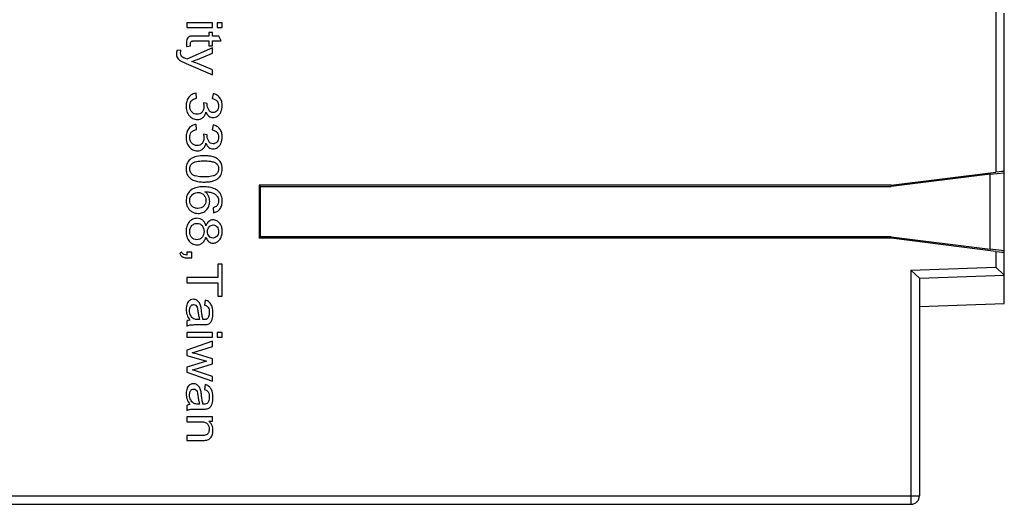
# Model space of a CAD drawing. Header units: millimetres. Extents: x 0 to 420, y 0 to 297.
# Tile 25 of 34: x 232 to 267, y 109 to 126. Entities that reach past the tile are written whole.
import ezdxf

# ---------------------------------------------------------------- set-up
doc = ezdxf.new("R2010")
doc.units = ezdxf.units.MM
doc.header["$LTSCALE"] = 23.1
doc.layers.get('0').update_dxf_attribs({"linetype": 'CONTINUOUS'})
doc.layers.add('000', color=7, linetype='CONTINUOUS')

msp = doc.modelspace()

# ---------------------------------------------------------------- linework, layer by layer
at = {"color": 7, "linetype": 'Continuous'}
for p, q in [((266.943, 126.855), (266.943, 120.941)), ((267.243, 116.296), (267.243, 126.565)), ((263.241, 120.478), (266.943, 120.941)), ((266.743, 120.869), (263.243, 120.431)), ((266.743, 120.869), (267.243, 120.918)), ((266.743, 118.214), (266.743, 120.869)), ((263.241, 120.478), (240.896, 120.478)), ((240.943, 120.431), (240.896, 120.478)), ((240.896, 120.478), (240.896, 118.604)), ((263.241, 120.478), (263.243, 120.431)), ((240.943, 120.431), (263.243, 120.431)), ((240.943, 118.651), (240.943, 120.431)), ((240.943, 118.651), (240.896, 118.604)), ((263.241, 118.604), (240.896, 118.604)), ((263.243, 118.651), (240.943, 118.651)), ((263.243, 118.651), (263.241, 118.604)), ((266.943, 118.141), (263.241, 118.604)), ((263.243, 118.651), (266.743, 118.214)), ((267.243, 118.164), (266.743, 118.214)), ((266.943, 118.141), (266.943, 117.586)), ((263.943, 117.481), (266.943, 117.586)), ((263.943, 117.481), (263.943, 109.191)), ((264.243, 117.191), (263.943, 117.481)), ((267.243, 117.296), (266.943, 117.586)), ((264.243, 117.191), (267.243, 117.296)), ((264.243, 117.191), (264.243, 109.491)), ((264.243, 116.191), (267.243, 116.296)), ((206.343, 109.491), (264.243, 109.491)), ((206.643, 109.191), (263.943, 109.191))]:
    msp.add_line(p, q, dxfattribs=at)
msp.add_arc((263.943, 109.491), 0.3, 270, 360, dxfattribs=at)
for centre, major_axis, start_param, end_param in [((266.943, 120.933), (0.3, 0.038), -0.00325, 1.567546), ((266.943, 118.149), (0.3, -0.038), -1.567546, 0.00325)]:
    msp.add_ellipse(centre, major_axis=major_axis, ratio=0.025983, start_param=start_param, end_param=end_param, dxfattribs=at)
at = {"layer": '000', "color": 7, "linetype": 'Continuous'}
for p, q in [((239.239, 126.232), (238.333, 126.232)), ((238.333, 126.232), (238.333, 126.057)), ((238.333, 126.057), (239.239, 126.057)), ((239.239, 126.057), (239.239, 126.232)), ((239.583, 126.232), (239.407, 126.232)), ((239.407, 126.232), (239.407, 126.057)), ((239.407, 126.057), (239.583, 126.057)), ((239.583, 126.057), (239.583, 126.232)), ((239.12, 125.759), (238.599, 125.759)), ((239.239, 125.887), (239.12, 125.887)), ((239.12, 125.887), (239.12, 125.759)), ((239.239, 125.759), (239.239, 125.887)), ((239.463, 125.759), (239.239, 125.759)), ((239.555, 125.585), (239.463, 125.759)), ((238.335, 125.384), (238.471, 125.409)), ((238.59, 125.585), (239.12, 125.585)), ((239.12, 125.585), (239.12, 125.409)), ((239.12, 125.409), (239.239, 125.409)), ((239.239, 125.585), (239.555, 125.585)), ((239.239, 125.409), (239.239, 125.585)), ((238.129, 125.265), (237.985, 125.246)), ((239.239, 125.337), (238.332, 124.945)), ((238.715, 124.934), (239.239, 125.148)), ((239.239, 125.148), (239.239, 125.337)), ((238.318, 124.784), (239.239, 124.391)), ((239.239, 124.566), (238.711, 124.787)), ((239.239, 124.391), (239.239, 124.566)), ((238.684, 123.562), (238.663, 123.737)), ((239.265, 123.72), (239.237, 123.545)), ((239.06, 123.373), (238.925, 123.392)), ((238.684, 122.455), (238.663, 122.63)), ((239.265, 122.612), (239.237, 122.437)), ((239.06, 122.265), (238.925, 122.285)), ((239.265, 119.683), (239.277, 119.509)), ((238.152, 118.12), (238.086, 118.071)), ((238.508, 118.108), (238.333, 118.108)), ((238.333, 118.108), (238.333, 118.009)), ((238.508, 117.909), (238.508, 118.108)), ((238.333, 117.909), (238.508, 117.909)), ((239.583, 117.685), (239.436, 117.685)), ((239.436, 117.685), (239.436, 117.216)), ((239.583, 116.556), (239.583, 117.685)), ((239.436, 117.216), (238.333, 117.216)), ((238.333, 117.216), (238.333, 117.027)), ((238.333, 117.027), (239.436, 117.027)), ((239.436, 117.027), (239.436, 116.556)), ((238.981, 116.414), (238.96, 116.243)), ((239.436, 116.556), (239.583, 116.556)), ((238.333, 115.676), (238.333, 115.493)), ((238.788, 115.726), (238.732, 115.726)), ((238.948, 115.725), (238.908, 115.726)), ((239.239, 115.276), (238.333, 115.276)), ((238.333, 115.276), (238.333, 115.102)), ((238.713, 115.549), (238.918, 115.549)), ((239.239, 115.102), (239.239, 115.276)), ((239.583, 115.276), (239.407, 115.276)), ((239.407, 115.276), (239.407, 115.102)), ((239.583, 115.102), (239.583, 115.276)), ((238.333, 115.102), (239.239, 115.102)), ((239.239, 114.961), (238.333, 114.645)), ((239.239, 114.78), (239.239, 114.961)), ((239.407, 115.102), (239.583, 115.102)), ((238.333, 114.645), (238.333, 114.462)), ((238.522, 114.554), (239.239, 114.78)), ((238.333, 114.462), (239.03, 114.253)), ((238.876, 114.213), (238.333, 114.049)), ((239.239, 114.337), (238.709, 114.501)), ((239.03, 114.253), (238.876, 114.213)), ((239.239, 114.157), (239.239, 114.337)), ((238.333, 114.049), (238.333, 113.867)), ((238.333, 113.867), (239.239, 113.544)), ((238.541, 113.951), (238.714, 114.002)), ((239.239, 113.714), (238.541, 113.951)), ((238.714, 114.002), (239.239, 114.157)), ((239.239, 113.544), (239.239, 113.714)), ((238.981, 113.427), (238.96, 113.256)), ((238.333, 112.689), (238.333, 112.506)), ((238.713, 112.562), (238.918, 112.562)), ((238.788, 112.739), (238.732, 112.739)), ((238.948, 112.738), (238.908, 112.739)), ((239.239, 112.29), (238.333, 112.29)), ((238.333, 112.29), (238.333, 112.115)), ((238.333, 112.115), (238.828, 112.115)), ((239.11, 112.133), (239.239, 112.133)), ((239.239, 112.133), (239.239, 112.29)), ((238.884, 111.627), (238.333, 111.627)), ((238.333, 111.627), (238.333, 111.452)), ((238.333, 111.452), (238.89, 111.452))]:
    msp.add_line(p, q, dxfattribs=at)
for centre, radius, start, end in [((237.804, 127.154), 2.4, 286.9791, 292.2972), ((238.033, 123.173), 1.75, 67.2022, 74.3609)]:
    msp.add_arc(centre, radius, start, end, dxfattribs=at)
for points, knots in [([(238.417, 125.738), (238.409, 125.734), (238.38, 125.716), (238.359, 125.687), (238.348, 125.664)], [0, 0, 0, 0, 0.25142, 1, 1, 1, 1]), ([(238.599, 125.759), (238.568, 125.759), (238.522, 125.758), (238.461, 125.751), (238.431, 125.745), (238.417, 125.738)], [0, 0, 0, 0, 0.500195, 0.750199, 1, 1, 1, 1]), ([(238.348, 125.664), (238.342, 125.652), (238.325, 125.605), (238.322, 125.554), (238.322, 125.516)], [0, 0, 0, 0, 0.250439, 1, 1, 1, 1]), ([(238.506, 125.576), (238.512, 125.579), (238.526, 125.582), (238.554, 125.585), (238.576, 125.585), (238.59, 125.585)], [0, 0, 0, 0, 0.249794, 0.499757, 1, 1, 1, 1]), ([(238.294, 124.961), (238.275, 124.969), (238.246, 124.981), (238.208, 124.999), (238.189, 125.009), (238.18, 125.015)], [0, 0, 0, 0, 0.500087, 0.750066, 1, 1, 1, 1]), ([(238.113, 124.882), (238.145, 124.862), (238.214, 124.829), (238.283, 124.799), (238.318, 124.784)], [0, 0, 0, 0, 0.499895, 1, 1, 1, 1]), ([(238.663, 123.737), (238.614, 123.732), (238.516, 123.703), (238.44, 123.635), (238.409, 123.596)], [0, 0, 0, 0, 0.500036, 1, 1, 1, 1]), ([(239.503, 123.574), (239.475, 123.612), (239.402, 123.678), (239.311, 123.71), (239.265, 123.72)], [0, 0, 0, 0, 0.499572, 1, 1, 1, 1]), ([(238.409, 123.596), (238.375, 123.553), (238.324, 123.451), (238.311, 123.34), (238.311, 123.284)], [0, 0, 0, 0, 0.499428, 1, 1, 1, 1]), ([(238.311, 123.284), (238.311, 123.223), (238.326, 123.099), (238.386, 122.987), (238.425, 122.94)], [0, 0, 0, 0, 0.500562, 1, 1, 1, 1]), ([(238.438, 123.283), (238.438, 123.315), (238.446, 123.378), (238.476, 123.435), (238.495, 123.46)], [0, 0, 0, 0, 0.500414, 1, 1, 1, 1]), ([(238.513, 123.075), (238.488, 123.103), (238.449, 123.17), (238.438, 123.246), (238.438, 123.283)], [0, 0, 0, 0, 0.499651, 1, 1, 1, 1]), ([(238.495, 123.46), (238.507, 123.474), (238.56, 123.525), (238.631, 123.55), (238.684, 123.562)], [0, 0, 0, 0, 0.251172, 1, 1, 1, 1]), ([(238.942, 123.269), (238.942, 123.233), (238.933, 123.16), (238.897, 123.095), (238.873, 123.068)], [0, 0, 0, 0, 0.500567, 1, 1, 1, 1]), ([(239.11, 123.143), (239.092, 123.174), (239.066, 123.239), (239.058, 123.309), (239.058, 123.344)], [0, 0, 0, 0, 0.499871, 1, 1, 1, 1]), ([(239.237, 123.545), (239.269, 123.539), (239.332, 123.522), (239.386, 123.482), (239.406, 123.457)], [0, 0, 0, 0, 0.500917, 1, 1, 1, 1]), ([(239.406, 123.457), (239.426, 123.434), (239.455, 123.379), (239.462, 123.317), (239.462, 123.287)], [0, 0, 0, 0, 0.499452, 1, 1, 1, 1]), ([(239.462, 123.287), (239.462, 123.257), (239.455, 123.197), (239.426, 123.142), (239.407, 123.119)], [0, 0, 0, 0, 0.500652, 1, 1, 1, 1]), ([(239.589, 123.291), (239.589, 123.341), (239.577, 123.441), (239.533, 123.534), (239.503, 123.574)], [0, 0, 0, 0, 0.500474, 1, 1, 1, 1]), ([(238.425, 122.94), (238.459, 122.9), (238.542, 122.828), (238.65, 122.804), (238.703, 122.804)], [0, 0, 0, 0, 0.500484, 1, 1, 1, 1]), ([(238.699, 122.99), (238.664, 122.99), (238.593, 123.004), (238.536, 123.049), (238.513, 123.075)], [0, 0, 0, 0, 0.499846, 1, 1, 1, 1]), ([(238.873, 123.068), (238.852, 123.044), (238.798, 123.002), (238.732, 122.99), (238.699, 122.99)], [0, 0, 0, 0, 0.499992, 1, 1, 1, 1]), ([(238.904, 122.874), (238.932, 122.899), (238.979, 122.96), (239.003, 123.033), (239.01, 123.07)], [0, 0, 0, 0, 0.499439, 1, 1, 1, 1]), ([(239.01, 123.07), (239.027, 123.028), (239.059, 122.973), (239.104, 122.933), (239.116, 122.923)], [0, 0, 0, 0, 0.749046, 1, 1, 1, 1]), ([(239.267, 123.054), (239.236, 123.054), (239.17, 123.066), (239.125, 123.116), (239.11, 123.143)], [0, 0, 0, 0, 0.500318, 1, 1, 1, 1]), ([(239.116, 122.923), (239.137, 122.908), (239.184, 122.882), (239.237, 122.874), (239.264, 122.874)], [0, 0, 0, 0, 0.500069, 1, 1, 1, 1]), ([(239.264, 122.874), (239.292, 122.874), (239.35, 122.883), (239.401, 122.91), (239.425, 122.927)], [0, 0, 0, 0, 0.499757, 1, 1, 1, 1]), ([(239.407, 123.119), (239.389, 123.099), (239.347, 123.064), (239.293, 123.054), (239.267, 123.054)], [0, 0, 0, 0, 0.500215, 1, 1, 1, 1]), ([(239.425, 122.927), (239.451, 122.945), (239.499, 122.99), (239.531, 123.047), (239.544, 123.076)], [0, 0, 0, 0, 0.49972, 1, 1, 1, 1]), ([(238.663, 122.63), (238.614, 122.624), (238.516, 122.596), (238.44, 122.528), (238.409, 122.489)], [0, 0, 0, 0, 0.500036, 1, 1, 1, 1]), ([(238.703, 122.804), (238.739, 122.804), (238.812, 122.813), (238.877, 122.85), (238.904, 122.874)], [0, 0, 0, 0, 0.500462, 1, 1, 1, 1]), ([(239.503, 122.467), (239.475, 122.505), (239.402, 122.57), (239.311, 122.603), (239.265, 122.612)], [0, 0, 0, 0, 0.499572, 1, 1, 1, 1]), ([(238.409, 122.489), (238.375, 122.446), (238.324, 122.344), (238.311, 122.232), (238.311, 122.177)], [0, 0, 0, 0, 0.499428, 1, 1, 1, 1]), ([(238.438, 122.176), (238.438, 122.207), (238.446, 122.271), (238.476, 122.328), (238.495, 122.353)], [0, 0, 0, 0, 0.500414, 1, 1, 1, 1]), ([(238.495, 122.353), (238.507, 122.367), (238.56, 122.418), (238.631, 122.443), (238.684, 122.455)], [0, 0, 0, 0, 0.251172, 1, 1, 1, 1]), ([(239.11, 122.036), (239.092, 122.066), (239.066, 122.132), (239.058, 122.202), (239.058, 122.237)], [0, 0, 0, 0, 0.499871, 1, 1, 1, 1]), ([(239.237, 122.437), (239.269, 122.432), (239.332, 122.415), (239.386, 122.375), (239.406, 122.35)], [0, 0, 0, 0, 0.500917, 1, 1, 1, 1]), ([(239.406, 122.35), (239.426, 122.327), (239.455, 122.272), (239.462, 122.21), (239.462, 122.18)], [0, 0, 0, 0, 0.499452, 1, 1, 1, 1]), ([(239.589, 122.184), (239.589, 122.234), (239.577, 122.334), (239.533, 122.427), (239.503, 122.467)], [0, 0, 0, 0, 0.500474, 1, 1, 1, 1]), ([(238.311, 122.177), (238.311, 122.116), (238.326, 121.992), (238.386, 121.88), (238.425, 121.833)], [0, 0, 0, 0, 0.500562, 1, 1, 1, 1]), ([(238.513, 121.968), (238.488, 121.996), (238.449, 122.062), (238.438, 122.138), (238.438, 122.176)], [0, 0, 0, 0, 0.49965, 1, 1, 1, 1]), ([(238.699, 121.882), (238.664, 121.882), (238.593, 121.896), (238.536, 121.942), (238.513, 121.968)], [0, 0, 0, 0, 0.499846, 1, 1, 1, 1]), ([(238.873, 121.961), (238.852, 121.937), (238.798, 121.895), (238.732, 121.882), (238.699, 121.882)], [0, 0, 0, 0, 0.499992, 1, 1, 1, 1]), ([(238.942, 122.161), (238.942, 122.125), (238.933, 122.053), (238.897, 121.988), (238.873, 121.961)], [0, 0, 0, 0, 0.500567, 1, 1, 1, 1]), ([(238.904, 121.767), (238.932, 121.792), (238.979, 121.853), (239.003, 121.926), (239.01, 121.963)], [0, 0, 0, 0, 0.499439, 1, 1, 1, 1]), ([(239.01, 121.963), (239.027, 121.921), (239.059, 121.866), (239.104, 121.825), (239.116, 121.816)], [0, 0, 0, 0, 0.749046, 1, 1, 1, 1]), ([(239.267, 121.947), (239.236, 121.947), (239.17, 121.959), (239.125, 122.009), (239.11, 122.036)], [0, 0, 0, 0, 0.500319, 1, 1, 1, 1]), ([(239.407, 122.012), (239.389, 121.992), (239.347, 121.957), (239.293, 121.947), (239.267, 121.947)], [0, 0, 0, 0, 0.500214, 1, 1, 1, 1]), ([(239.462, 122.18), (239.462, 122.15), (239.455, 122.089), (239.426, 122.035), (239.407, 122.012)], [0, 0, 0, 0, 0.500652, 1, 1, 1, 1]), ([(239.425, 121.819), (239.451, 121.838), (239.499, 121.883), (239.531, 121.94), (239.544, 121.969)], [0, 0, 0, 0, 0.49972, 1, 1, 1, 1]), ([(238.425, 121.833), (238.459, 121.792), (238.542, 121.721), (238.65, 121.697), (238.703, 121.697)], [0, 0, 0, 0, 0.500484, 1, 1, 1, 1]), ([(238.95, 121.524), (238.86, 121.524), (238.682, 121.512), (238.508, 121.443), (238.441, 121.383)], [0, 0, 0, 0, 0.501885, 1, 1, 1, 1]), ([(238.703, 121.697), (238.739, 121.697), (238.812, 121.706), (238.877, 121.743), (238.904, 121.767)], [0, 0, 0, 0, 0.500462, 1, 1, 1, 1]), ([(239.306, 121.472), (239.25, 121.494), (239.131, 121.518), (239.01, 121.524), (238.95, 121.524)], [0, 0, 0, 0, 0.499614, 1, 1, 1, 1]), ([(239.116, 121.816), (239.137, 121.801), (239.184, 121.775), (239.237, 121.767), (239.264, 121.767)], [0, 0, 0, 0, 0.500069, 1, 1, 1, 1]), ([(239.264, 121.767), (239.292, 121.767), (239.35, 121.776), (239.401, 121.803), (239.425, 121.819)], [0, 0, 0, 0, 0.499757, 1, 1, 1, 1]), ([(238.441, 121.383), (238.419, 121.363), (238.379, 121.318), (238.324, 121.21), (238.312, 121.119), (238.312, 121.059)], [0, 0, 0, 0, 0.250459, 0.500905, 1, 1, 1, 1]), ([(238.438, 121.059), (238.438, 121.098), (238.455, 121.178), (238.509, 121.238), (238.54, 121.262)], [0, 0, 0, 0, 0.499598, 1, 1, 1, 1]), ([(238.54, 121.262), (238.567, 121.284), (238.634, 121.313), (238.773, 121.34), (238.879, 121.344), (238.95, 121.344)], [0, 0, 0, 0, 0.249641, 0.499756, 1, 1, 1, 1]), ([(238.95, 121.344), (239.023, 121.344), (239.133, 121.339), (239.276, 121.307), (239.343, 121.276), (239.372, 121.253)], [0, 0, 0, 0, 0.500124, 0.750251, 1, 1, 1, 1]), ([(239.515, 121.317), (239.489, 121.353), (239.426, 121.416), (239.347, 121.456), (239.306, 121.472)], [0, 0, 0, 0, 0.499684, 1, 1, 1, 1]), ([(239.372, 121.253), (239.4, 121.231), (239.449, 121.172), (239.462, 121.097), (239.462, 121.061)], [0, 0, 0, 0, 0.49962, 1, 1, 1, 1]), ([(239.589, 121.059), (239.589, 121.104), (239.579, 121.196), (239.541, 121.281), (239.515, 121.317)], [0, 0, 0, 0, 0.500595, 1, 1, 1, 1]), ([(238.312, 121.059), (238.312, 121.014), (238.321, 120.922), (238.359, 120.837), (238.385, 120.801)], [0, 0, 0, 0, 0.500651, 1, 1, 1, 1]), ([(238.541, 120.857), (238.51, 120.881), (238.456, 120.941), (238.438, 121.02), (238.438, 121.059)], [0, 0, 0, 0, 0.500533, 1, 1, 1, 1]), ([(238.95, 120.774), (238.879, 120.774), (238.773, 120.779), (238.635, 120.806), (238.568, 120.835), (238.541, 120.857)], [0, 0, 0, 0, 0.50023, 0.750343, 1, 1, 1, 1]), ([(239.36, 120.857), (239.332, 120.835), (239.266, 120.806), (239.127, 120.779), (239.021, 120.774), (238.95, 120.774)], [0, 0, 0, 0, 0.249649, 0.499762, 1, 1, 1, 1]), ([(239.462, 121.061), (239.462, 121.022), (239.444, 120.942), (239.39, 120.882), (239.36, 120.857)], [0, 0, 0, 0, 0.499597, 1, 1, 1, 1]), ([(239.431, 120.715), (239.456, 120.734), (239.501, 120.777), (239.534, 120.83), (239.547, 120.858)], [0, 0, 0, 0, 0.499953, 1, 1, 1, 1]), ([(238.385, 120.801), (238.411, 120.765), (238.475, 120.702), (238.554, 120.662), (238.594, 120.646)], [0, 0, 0, 0, 0.499704, 1, 1, 1, 1]), ([(238.594, 120.646), (238.651, 120.625), (238.77, 120.6), (238.89, 120.594), (238.95, 120.594)], [0, 0, 0, 0, 0.499653, 1, 1, 1, 1]), ([(238.95, 120.594), (239, 120.594), (239.099, 120.598), (239.197, 120.613), (239.245, 120.627)], [0, 0, 0, 0, 0.500238, 1, 1, 1, 1]), ([(238.453, 120.287), (238.406, 120.241), (238.331, 120.128), (238.312, 119.995), (238.312, 119.93)], [0, 0, 0, 0, 0.499471, 1, 1, 1, 1]), ([(238.918, 120.424), (238.877, 120.424), (238.715, 120.418), (238.54, 120.372), (238.453, 120.287)], [0, 0, 0, 0, 0.253272, 1, 1, 1, 1]), ([(238.476, 120.078), (238.488, 120.1), (238.52, 120.143), (238.564, 120.173), (238.587, 120.185)], [0, 0, 0, 0, 0.499958, 1, 1, 1, 1]), ([(238.738, 120.223), (238.775, 120.223), (238.848, 120.212), (238.91, 120.168), (238.934, 120.141)], [0, 0, 0, 0, 0.500485, 1, 1, 1, 1]), ([(239.445, 120.272), (239.411, 120.304), (239.311, 120.368), (239.129, 120.416), (238.988, 120.424), (238.918, 120.424)], [0, 0, 0, 0, 0.250014, 0.624687, 1, 1, 1, 1]), ([(238.934, 120.141), (238.958, 120.114), (238.998, 120.05), (239.009, 119.976), (239.009, 119.939)], [0, 0, 0, 0, 0.499762, 1, 1, 1, 1]), ([(238.978, 120.25), (239.027, 120.25), (239.125, 120.245), (239.223, 120.222), (239.267, 120.201)], [0, 0, 0, 0, 0.500572, 1, 1, 1, 1]), ([(239.104, 120.096), (239.09, 120.126), (239.054, 120.184), (239.005, 120.23), (238.978, 120.25)], [0, 0, 0, 0, 0.499925, 1, 1, 1, 1]), ([(239.267, 120.201), (239.298, 120.187), (239.357, 120.151), (239.403, 120.099), (239.422, 120.071)], [0, 0, 0, 0, 0.50022, 1, 1, 1, 1]), ([(239.589, 119.913), (239.589, 119.979), (239.574, 120.08), (239.513, 120.199), (239.47, 120.249), (239.445, 120.272)], [0, 0, 0, 0, 0.499052, 0.749517, 1, 1, 1, 1]), ([(238.312, 119.93), (238.312, 119.89), (238.32, 119.811), (238.348, 119.735), (238.366, 119.7)], [0, 0, 0, 0, 0.500172, 1, 1, 1, 1]), ([(238.517, 119.742), (238.492, 119.767), (238.451, 119.826), (238.438, 119.897), (238.438, 119.933)], [0, 0, 0, 0, 0.50002, 1, 1, 1, 1]), ([(239.009, 119.939), (239.009, 119.903), (238.998, 119.83), (238.958, 119.767), (238.934, 119.741)], [0, 0, 0, 0, 0.500355, 1, 1, 1, 1]), ([(239.031, 119.607), (239.068, 119.647), (239.127, 119.741), (239.144, 119.85), (239.144, 119.904)], [0, 0, 0, 0, 0.499838, 1, 1, 1, 1]), ([(239.462, 119.924), (239.462, 119.892), (239.453, 119.828), (239.418, 119.773), (239.396, 119.749)], [0, 0, 0, 0, 0.500285, 1, 1, 1, 1]), ([(239.422, 120.071), (239.436, 120.049), (239.457, 120.001), (239.462, 119.949), (239.462, 119.924)], [0, 0, 0, 0, 0.49973, 1, 1, 1, 1]), ([(239.506, 119.638), (239.535, 119.677), (239.578, 119.767), (239.589, 119.865), (239.589, 119.913)], [0, 0, 0, 0, 0.499391, 1, 1, 1, 1]), ([(238.366, 119.7), (238.383, 119.667), (238.428, 119.606), (238.488, 119.56), (238.52, 119.542)], [0, 0, 0, 0, 0.499941, 1, 1, 1, 1]), ([(238.73, 119.662), (238.691, 119.662), (238.613, 119.672), (238.544, 119.715), (238.517, 119.742)], [0, 0, 0, 0, 0.500858, 1, 1, 1, 1]), ([(238.52, 119.542), (238.553, 119.523), (238.624, 119.493), (238.701, 119.483), (238.739, 119.483)], [0, 0, 0, 0, 0.499977, 1, 1, 1, 1]), ([(238.934, 119.741), (238.908, 119.714), (238.843, 119.672), (238.767, 119.662), (238.73, 119.662)], [0, 0, 0, 0, 0.499085, 1, 1, 1, 1]), ([(238.739, 119.483), (238.793, 119.483), (238.903, 119.501), (238.994, 119.567), (239.031, 119.607)], [0, 0, 0, 0, 0.50033, 1, 1, 1, 1]), ([(239.396, 119.749), (239.388, 119.74), (239.349, 119.709), (239.301, 119.692), (239.265, 119.683)], [0, 0, 0, 0, 0.250647, 1, 1, 1, 1]), ([(239.277, 119.509), (239.322, 119.515), (239.409, 119.542), (239.479, 119.603), (239.506, 119.638)], [0, 0, 0, 0, 0.500385, 1, 1, 1, 1]), ([(238.421, 119.182), (238.382, 119.136), (238.325, 119.025), (238.312, 118.903), (238.312, 118.842)], [0, 0, 0, 0, 0.499147, 1, 1, 1, 1]), ([(238.695, 119.311), (238.643, 119.311), (238.537, 119.29), (238.455, 119.222), (238.421, 119.182)], [0, 0, 0, 0, 0.499797, 1, 1, 1, 1]), ([(238.472, 118.991), (238.482, 119.012), (238.508, 119.054), (238.546, 119.085), (238.567, 119.097)], [0, 0, 0, 0, 0.500242, 1, 1, 1, 1]), ([(238.694, 119.132), (238.728, 119.132), (238.796, 119.119), (238.851, 119.076), (238.873, 119.051)], [0, 0, 0, 0, 0.500041, 1, 1, 1, 1]), ([(238.899, 119.241), (238.871, 119.265), (238.805, 119.302), (238.732, 119.311), (238.695, 119.311)], [0, 0, 0, 0, 0.499543, 1, 1, 1, 1]), ([(239.011, 119.04), (239.002, 119.078), (238.977, 119.153), (238.928, 119.216), (238.899, 119.241)], [0, 0, 0, 0, 0.500641, 1, 1, 1, 1]), ([(239.111, 119.202), (239.098, 119.192), (239.053, 119.146), (239.026, 119.086), (239.011, 119.04)], [0, 0, 0, 0, 0.25096, 1, 1, 1, 1]), ([(239.266, 119.254), (239.239, 119.254), (239.182, 119.247), (239.132, 119.219), (239.111, 119.202)], [0, 0, 0, 0, 0.50032, 1, 1, 1, 1]), ([(239.496, 119.142), (239.468, 119.176), (239.399, 119.235), (239.31, 119.254), (239.266, 119.254)], [0, 0, 0, 0, 0.500395, 1, 1, 1, 1]), ([(239.589, 118.845), (239.589, 118.898), (239.578, 119.004), (239.529, 119.102), (239.496, 119.142)], [0, 0, 0, 0, 0.500852, 1, 1, 1, 1]), ([(238.312, 118.842), (238.312, 118.781), (238.325, 118.659), (238.382, 118.548), (238.421, 118.502)], [0, 0, 0, 0, 0.500807, 1, 1, 1, 1]), ([(238.509, 118.633), (238.485, 118.661), (238.447, 118.728), (238.438, 118.803), (238.438, 118.84)], [0, 0, 0, 0, 0.499399, 1, 1, 1, 1]), ([(238.945, 118.846), (238.945, 118.808), (238.935, 118.732), (238.897, 118.665), (238.872, 118.636)], [0, 0, 0, 0, 0.500403, 1, 1, 1, 1]), ([(238.873, 119.051), (238.897, 119.023), (238.935, 118.957), (238.945, 118.883), (238.945, 118.846)], [0, 0, 0, 0, 0.499503, 1, 1, 1, 1]), ([(239.07, 118.841), (239.07, 118.871), (239.077, 118.932), (239.106, 118.988), (239.126, 119.01)], [0, 0, 0, 0, 0.50076, 1, 1, 1, 1]), ([(239.126, 118.676), (239.106, 118.698), (239.077, 118.752), (239.07, 118.811), (239.07, 118.841)], [0, 0, 0, 0, 0.499268, 1, 1, 1, 1]), ([(239.126, 119.01), (239.144, 119.031), (239.189, 119.066), (239.244, 119.075), (239.271, 119.075)], [0, 0, 0, 0, 0.499798, 1, 1, 1, 1]), ([(239.271, 119.075), (239.297, 119.075), (239.349, 119.064), (239.39, 119.029), (239.406, 119.009)], [0, 0, 0, 0, 0.49946, 1, 1, 1, 1]), ([(239.462, 118.843), (239.462, 118.813), (239.454, 118.753), (239.424, 118.7), (239.404, 118.678)], [0, 0, 0, 0, 0.500357, 1, 1, 1, 1]), ([(239.406, 119.009), (239.426, 118.987), (239.455, 118.933), (239.462, 118.873), (239.462, 118.843)], [0, 0, 0, 0, 0.499463, 1, 1, 1, 1]), ([(239.493, 118.544), (239.527, 118.585), (239.577, 118.684), (239.589, 118.791), (239.589, 118.845)], [0, 0, 0, 0, 0.499235, 1, 1, 1, 1]), ([(238.421, 118.502), (238.454, 118.463), (238.535, 118.394), (238.64, 118.372), (238.691, 118.372)], [0, 0, 0, 0, 0.500339, 1, 1, 1, 1]), ([(238.689, 118.551), (238.655, 118.551), (238.586, 118.564), (238.531, 118.607), (238.509, 118.633)], [0, 0, 0, 0, 0.500083, 1, 1, 1, 1]), ([(238.872, 118.636), (238.85, 118.61), (238.794, 118.565), (238.724, 118.551), (238.689, 118.551)], [0, 0, 0, 0, 0.500053, 1, 1, 1, 1]), ([(238.691, 118.372), (238.726, 118.372), (238.799, 118.383), (238.862, 118.419), (238.89, 118.442)], [0, 0, 0, 0, 0.500169, 1, 1, 1, 1]), ([(238.89, 118.442), (238.92, 118.467), (238.971, 118.529), (239, 118.603), (239.011, 118.641)], [0, 0, 0, 0, 0.499376, 1, 1, 1, 1]), ([(239.011, 118.641), (239.026, 118.596), (239.054, 118.538), (239.098, 118.493), (239.11, 118.483)], [0, 0, 0, 0, 0.749066, 1, 1, 1, 1]), ([(239.11, 118.483), (239.131, 118.466), (239.18, 118.439), (239.235, 118.431), (239.262, 118.431)], [0, 0, 0, 0, 0.499797, 1, 1, 1, 1]), ([(239.263, 118.611), (239.237, 118.611), (239.184, 118.622), (239.143, 118.656), (239.126, 118.676)], [0, 0, 0, 0, 0.499573, 1, 1, 1, 1]), ([(239.262, 118.431), (239.306, 118.431), (239.396, 118.451), (239.465, 118.511), (239.493, 118.544)], [0, 0, 0, 0, 0.499504, 1, 1, 1, 1]), ([(239.404, 118.678), (239.387, 118.657), (239.344, 118.622), (239.29, 118.611), (239.263, 118.611)], [0, 0, 0, 0, 0.500298, 1, 1, 1, 1]), ([(238.086, 118.071), (238.1, 118.035), (238.127, 117.988), (238.168, 117.955), (238.178, 117.948)], [0, 0, 0, 0, 0.748828, 1, 1, 1, 1]), ([(238.333, 118.009), (238.303, 118.01), (238.261, 118.015), (238.224, 118.033), (238.215, 118.038)], [0, 0, 0, 0, 0.749432, 1, 1, 1, 1]), ([(238.178, 117.948), (238.19, 117.941), (238.238, 117.916), (238.293, 117.909), (238.333, 117.909)], [0, 0, 0, 0, 0.250959, 1, 1, 1, 1]), ([(238.385, 116.353), (238.371, 116.335), (238.324, 116.255), (238.313, 116.16), (238.313, 116.091)], [0, 0, 0, 0, 0.251096, 1, 1, 1, 1]), ([(238.572, 116.444), (238.537, 116.444), (238.463, 116.429), (238.408, 116.381), (238.385, 116.353)], [0, 0, 0, 0, 0.499845, 1, 1, 1, 1]), ([(238.693, 116.41), (238.675, 116.421), (238.636, 116.439), (238.593, 116.444), (238.572, 116.444)], [0, 0, 0, 0, 0.499861, 1, 1, 1, 1]), ([(239.227, 116.182), (239.214, 116.226), (239.188, 116.282), (239.147, 116.327), (239.136, 116.337)], [0, 0, 0, 0, 0.749196, 1, 1, 1, 1]), ([(238.433, 116.049), (238.433, 116.09), (238.439, 116.146), (238.466, 116.194), (238.474, 116.205)], [0, 0, 0, 0, 0.74905, 1, 1, 1, 1]), ([(238.474, 116.205), (238.486, 116.22), (238.516, 116.248), (238.557, 116.257), (238.576, 116.257)], [0, 0, 0, 0, 0.500539, 1, 1, 1, 1]), ([(238.699, 116.164), (238.708, 116.14), (238.719, 116.088), (238.726, 116.037), (238.73, 116.011)], [0, 0, 0, 0, 0.499739, 1, 1, 1, 1]), ([(238.73, 116.011), (238.736, 115.963), (238.75, 115.867), (238.771, 115.771), (238.788, 115.726)], [0, 0, 0, 0, 0.500171, 1, 1, 1, 1]), ([(238.908, 115.726), (238.893, 115.776), (238.874, 115.88), (238.86, 115.985), (238.855, 116.038)], [0, 0, 0, 0, 0.499861, 1, 1, 1, 1]), ([(238.96, 116.243), (238.999, 116.231), (239.051, 116.209), (239.087, 116.168), (239.094, 116.156)], [0, 0, 0, 0, 0.748659, 1, 1, 1, 1]), ([(239.132, 115.973), (239.132, 115.921), (239.125, 115.85), (239.091, 115.788), (239.08, 115.774)], [0, 0, 0, 0, 0.749062, 1, 1, 1, 1]), ([(239.094, 116.156), (239.111, 116.13), (239.129, 116.067), (239.132, 116.005), (239.132, 115.973)], [0, 0, 0, 0, 0.498779, 1, 1, 1, 1]), ([(238.578, 115.754), (238.555, 115.767), (238.512, 115.8), (238.483, 115.846), (238.472, 115.869)], [0, 0, 0, 0, 0.499754, 1, 1, 1, 1]), ([(238.732, 115.726), (238.705, 115.726), (238.653, 115.728), (238.601, 115.741), (238.578, 115.754)], [0, 0, 0, 0, 0.500863, 1, 1, 1, 1]), ([(239.08, 115.774), (239.066, 115.755), (239.021, 115.729), (238.972, 115.725), (238.948, 115.725)], [0, 0, 0, 0, 0.497442, 1, 1, 1, 1]), ([(239.163, 115.612), (239.171, 115.62), (239.202, 115.656), (239.221, 115.7), (239.232, 115.734)], [0, 0, 0, 0, 0.250533, 1, 1, 1, 1]), ([(238.442, 115.538), (238.464, 115.543), (238.509, 115.545), (238.6, 115.548), (238.668, 115.549), (238.713, 115.549)], [0, 0, 0, 0, 0.249954, 0.499934, 1, 1, 1, 1]), ([(238.918, 115.549), (238.941, 115.549), (238.988, 115.55), (239.036, 115.552), (239.059, 115.558)], [0, 0, 0, 0, 0.500262, 1, 1, 1, 1]), ([(238.709, 114.501), (238.678, 114.51), (238.631, 114.523), (238.569, 114.541), (238.538, 114.551), (238.522, 114.554)], [0, 0, 0, 0, 0.500011, 0.749999, 1, 1, 1, 1]), ([(238.385, 113.366), (238.371, 113.348), (238.324, 113.268), (238.313, 113.173), (238.313, 113.104)], [0, 0, 0, 0, 0.251095, 1, 1, 1, 1]), ([(238.572, 113.457), (238.537, 113.457), (238.463, 113.442), (238.408, 113.394), (238.385, 113.366)], [0, 0, 0, 0, 0.499845, 1, 1, 1, 1]), ([(238.433, 113.062), (238.433, 113.103), (238.439, 113.159), (238.466, 113.207), (238.474, 113.218)], [0, 0, 0, 0, 0.74905, 1, 1, 1, 1]), ([(238.474, 113.218), (238.486, 113.233), (238.516, 113.261), (238.557, 113.27), (238.576, 113.27)], [0, 0, 0, 0, 0.500539, 1, 1, 1, 1]), ([(238.693, 113.423), (238.675, 113.434), (238.636, 113.452), (238.593, 113.457), (238.572, 113.457)], [0, 0, 0, 0, 0.499861, 1, 1, 1, 1]), ([(238.699, 113.177), (238.708, 113.153), (238.719, 113.101), (238.726, 113.05), (238.73, 113.024)], [0, 0, 0, 0, 0.499739, 1, 1, 1, 1]), ([(238.96, 113.256), (238.999, 113.244), (239.051, 113.222), (239.087, 113.18), (239.094, 113.169)], [0, 0, 0, 0, 0.748659, 1, 1, 1, 1]), ([(239.094, 113.169), (239.111, 113.143), (239.129, 113.08), (239.132, 113.018), (239.132, 112.986)], [0, 0, 0, 0, 0.498779, 1, 1, 1, 1]), ([(239.227, 113.195), (239.214, 113.239), (239.188, 113.295), (239.147, 113.34), (239.136, 113.35)], [0, 0, 0, 0, 0.749196, 1, 1, 1, 1]), ([(238.578, 112.767), (238.555, 112.78), (238.512, 112.813), (238.483, 112.859), (238.472, 112.882)], [0, 0, 0, 0, 0.499754, 1, 1, 1, 1]), ([(238.73, 113.024), (238.736, 112.976), (238.75, 112.88), (238.771, 112.784), (238.788, 112.739)], [0, 0, 0, 0, 0.500171, 1, 1, 1, 1]), ([(238.908, 112.739), (238.893, 112.789), (238.874, 112.893), (238.86, 112.998), (238.855, 113.05)], [0, 0, 0, 0, 0.499861, 1, 1, 1, 1]), ([(239.132, 112.986), (239.132, 112.934), (239.125, 112.863), (239.091, 112.801), (239.08, 112.787)], [0, 0, 0, 0, 0.749062, 1, 1, 1, 1]), ([(238.442, 112.551), (238.464, 112.555), (238.509, 112.558), (238.6, 112.561), (238.668, 112.562), (238.713, 112.562)], [0, 0, 0, 0, 0.249954, 0.499934, 1, 1, 1, 1]), ([(238.732, 112.739), (238.705, 112.739), (238.653, 112.741), (238.601, 112.754), (238.578, 112.767)], [0, 0, 0, 0, 0.500863, 1, 1, 1, 1]), ([(238.918, 112.562), (238.941, 112.562), (238.988, 112.563), (239.036, 112.565), (239.059, 112.571)], [0, 0, 0, 0, 0.500262, 1, 1, 1, 1]), ([(239.08, 112.787), (239.066, 112.768), (239.021, 112.742), (238.972, 112.738), (238.948, 112.738)], [0, 0, 0, 0, 0.497442, 1, 1, 1, 1]), ([(239.163, 112.625), (239.171, 112.633), (239.202, 112.669), (239.221, 112.713), (239.232, 112.747)], [0, 0, 0, 0, 0.250533, 1, 1, 1, 1]), ([(238.828, 112.115), (238.871, 112.115), (238.936, 112.111), (239.017, 112.08), (239.051, 112.052), (239.064, 112.035)], [0, 0, 0, 0, 0.499872, 0.750159, 1, 1, 1, 1]), ([(239.259, 111.804), (239.259, 111.866), (239.245, 111.962), (239.18, 112.07), (239.135, 112.114), (239.11, 112.133)], [0, 0, 0, 0, 0.498795, 0.749376, 1, 1, 1, 1]), ([(239.064, 112.035), (239.085, 112.007), (239.117, 111.945), (239.126, 111.876), (239.126, 111.841)], [0, 0, 0, 0, 0.499774, 1, 1, 1, 1]), ([(239.024, 111.647), (239.002, 111.637), (238.955, 111.628), (238.908, 111.627), (238.884, 111.627)], [0, 0, 0, 0, 0.499363, 1, 1, 1, 1]), ([(238.89, 111.452), (238.915, 111.452), (238.965, 111.453), (239.015, 111.456), (239.039, 111.462)], [0, 0, 0, 0, 0.500206, 1, 1, 1, 1]), ([(239.098, 111.72), (239.09, 111.704), (239.07, 111.675), (239.04, 111.654), (239.024, 111.647)], [0, 0, 0, 0, 0.500531, 1, 1, 1, 1])]:
    msp.add_open_spline(points, degree=3, knots=knots, dxfattribs=at)
for points in [[(238.322, 125.516), (238.322, 125.472), (238.328, 125.427), (238.335, 125.384)], [(238.465, 125.486), (238.465, 125.506), (238.466, 125.528), (238.476, 125.546)], [(238.471, 125.409), (238.467, 125.434), (238.465, 125.46), (238.465, 125.486)], [(238.476, 125.546), (238.482, 125.559), (238.493, 125.57), (238.506, 125.576)], [(237.985, 125.246), (237.974, 125.209), (237.966, 125.171), (237.966, 125.133)], [(237.966, 125.133), (237.966, 125.084), (237.977, 125.032), (238.002, 124.989)], [(238.115, 125.165), (238.115, 125.199), (238.121, 125.232), (238.129, 125.265)], [(238.133, 125.072), (238.119, 125.1), (238.115, 125.133), (238.115, 125.165)], [(238.18, 125.015), (238.16, 125.029), (238.143, 125.05), (238.133, 125.072)], [(238.002, 124.989), (238.028, 124.945), (238.069, 124.909), (238.113, 124.882)], [(238.332, 124.945), (238.319, 124.951), (238.307, 124.956), (238.294, 124.961)], [(238.925, 123.392), (238.934, 123.352), (238.942, 123.31), (238.942, 123.269)], [(239.058, 123.344), (239.058, 123.354), (239.059, 123.363), (239.06, 123.373)], [(239.544, 123.076), (239.574, 123.143), (239.589, 123.218), (239.589, 123.291)], [(238.925, 122.285), (238.934, 122.244), (238.942, 122.203), (238.942, 122.161)], [(239.058, 122.237), (239.058, 122.247), (239.059, 122.256), (239.06, 122.265)], [(239.544, 121.969), (239.574, 122.036), (239.589, 122.111), (239.589, 122.184)], [(239.547, 120.858), (239.577, 120.92), (239.589, 120.991), (239.589, 121.059)], [(239.245, 120.627), (239.311, 120.646), (239.375, 120.675), (239.431, 120.715)], [(238.587, 120.185), (238.633, 120.21), (238.686, 120.223), (238.738, 120.223)], [(238.438, 119.933), (238.438, 119.982), (238.452, 120.034), (238.476, 120.078)], [(239.144, 119.904), (239.144, 119.97), (239.13, 120.036), (239.104, 120.096)], [(238.567, 119.097), (238.605, 119.118), (238.65, 119.132), (238.694, 119.132)], [(238.438, 118.84), (238.438, 118.891), (238.449, 118.944), (238.472, 118.991)], [(238.215, 118.038), (238.186, 118.057), (238.164, 118.088), (238.152, 118.12)], [(238.782, 116.319), (238.76, 116.356), (238.729, 116.387), (238.693, 116.41)], [(238.832, 116.193), (238.821, 116.237), (238.805, 116.281), (238.782, 116.319)], [(239.136, 116.337), (239.093, 116.376), (239.037, 116.4), (238.981, 116.414)], [(238.313, 116.091), (238.313, 116.026), (238.323, 115.96), (238.343, 115.899)], [(238.472, 115.869), (238.445, 115.925), (238.433, 115.988), (238.433, 116.049)], [(238.576, 116.257), (238.602, 116.257), (238.628, 116.248), (238.649, 116.233)], [(238.649, 116.233), (238.672, 116.217), (238.689, 116.19), (238.699, 116.164)], [(238.855, 116.038), (238.849, 116.09), (238.844, 116.142), (238.832, 116.193)], [(239.259, 115.948), (239.259, 116.027), (239.251, 116.107), (239.227, 116.182)], [(239.232, 115.734), (239.254, 115.802), (239.259, 115.876), (239.259, 115.948)], [(238.445, 115.711), (238.406, 115.707), (238.367, 115.696), (238.333, 115.676)], [(238.343, 115.899), (238.365, 115.831), (238.403, 115.768), (238.445, 115.711)], [(239.059, 115.558), (239.097, 115.567), (239.134, 115.585), (239.163, 115.612)], [(238.333, 115.493), (238.366, 115.515), (238.403, 115.53), (238.442, 115.538)], [(238.576, 113.27), (238.602, 113.27), (238.628, 113.261), (238.649, 113.246)], [(238.649, 113.246), (238.672, 113.23), (238.689, 113.203), (238.699, 113.177)], [(238.782, 113.332), (238.76, 113.369), (238.729, 113.4), (238.693, 113.423)], [(238.832, 113.206), (238.821, 113.25), (238.805, 113.294), (238.782, 113.332)], [(238.855, 113.05), (238.849, 113.103), (238.844, 113.155), (238.832, 113.206)], [(239.136, 113.35), (239.093, 113.389), (239.037, 113.413), (238.981, 113.427)], [(239.259, 112.961), (239.259, 113.04), (239.251, 113.12), (239.227, 113.195)], [(238.313, 113.104), (238.313, 113.039), (238.323, 112.973), (238.343, 112.912)], [(238.343, 112.912), (238.365, 112.844), (238.403, 112.781), (238.445, 112.724)], [(238.472, 112.882), (238.445, 112.937), (238.433, 113.001), (238.433, 113.062)], [(239.232, 112.747), (239.254, 112.815), (239.259, 112.889), (239.259, 112.961)], [(238.445, 112.724), (238.406, 112.72), (238.367, 112.709), (238.333, 112.689)], [(238.333, 112.506), (238.366, 112.528), (238.403, 112.543), (238.442, 112.551)], [(239.059, 112.571), (239.097, 112.58), (239.134, 112.598), (239.163, 112.625)], [(239.126, 111.841), (239.126, 111.8), (239.118, 111.756), (239.098, 111.72)], [(239.23, 111.633), (239.25, 111.688), (239.259, 111.747), (239.259, 111.804)], [(239.039, 111.462), (239.08, 111.471), (239.12, 111.49), (239.153, 111.516)], [(239.153, 111.516), (239.189, 111.546), (239.213, 111.59), (239.23, 111.633)]]:
    msp.add_open_spline(points, degree=3, dxfattribs=at)

doc.saveas('drawing.dxf')
